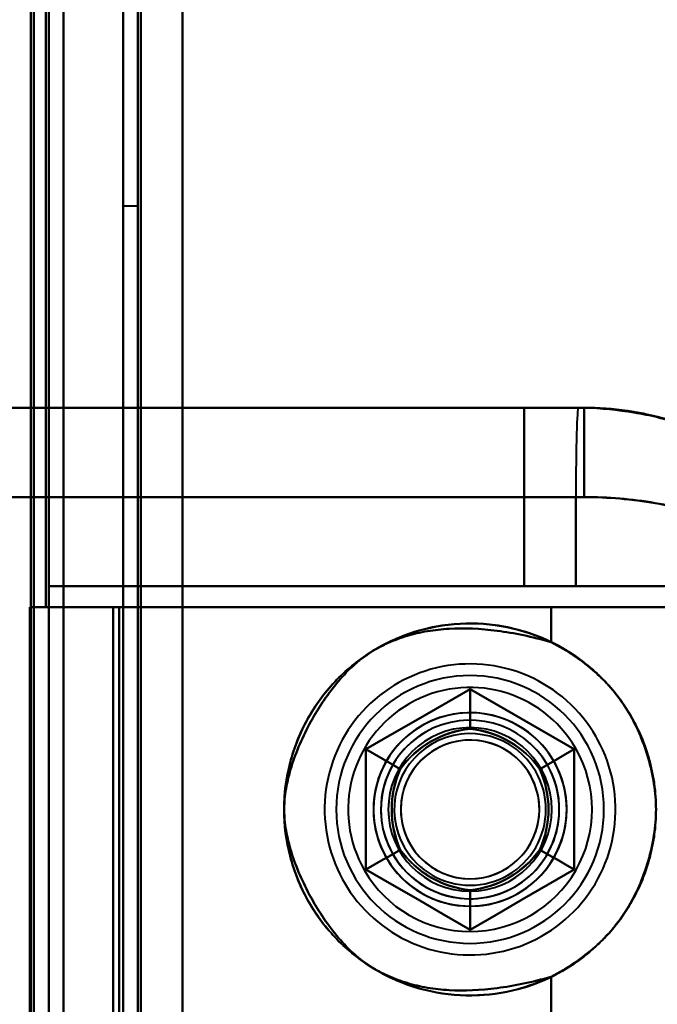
# Model space of a CAD drawing. Header units: millimetres. Extents: x -1442 to 3067, y -120 to 1046.
# Tile 71 of 75: x 332 to 353, y 863 to 896. Entities that reach past the tile are written whole.
import ezdxf

# ---------------------------------------------------------------- set-up
doc = ezdxf.new("R2010")
doc.units = ezdxf.units.MM
doc.layers.add('G-IMPT', color=8, linetype='Continuous', lineweight=40)

# ---------------------------------------------------------------- blocks, each defined once
blk = doc.blocks.new('NEXA 1000 CALQUES_dwg-755156-Gauche')
at = {"layer": 'G-IMPT'}
for p, q in [((335, 972.272), (335, 129.472)), ((335, 972.272), (335, 129.472)), ((333, 876.172), (333, 937.772)), ((332.5, 129.472), (332.5, 937.272)), ((335.5, 889.643), (335, 889.643)), ((335, 889.643), (335, 864.643)), ((335, 864.643), (335, 889.643)), ((335.5, 864.643), (335.5, 889.643)), ((335.5, 889.643), (335.5, 864.643)), ((350.305, 882.872), (317.5, 882.872)), ((317.5, 882.872), (350.305, 882.872)), ((317.5, 882.872), (350.305, 882.872)), ((350.305, 882.872), (317.5, 882.872)), ((348.485, 882.872), (350.5, 882.872)), ((350.5, 882.872), (348.485, 882.872)), ((348.485, 882.872), (350.5, 882.872)), ((350.5, 882.872), (348.485, 882.872)), ((350.305, 882.872), (350.5, 882.872)), ((350.5, 882.872), (350.305, 882.872)), ((350.5, 882.872), (350.305, 882.872)), ((350.305, 882.872), (350.5, 882.872)), ((350.305, 882.872), (350.5, 882.872)), ((350.5, 882.872), (350.305, 882.872)), ((350.5, 882.872), (350.5, 879.872)), ((350.5, 882.872), (350.5, 879.872)), ((317.788, 879.872), (350.221, 879.872)), ((350.221, 879.872), (317.788, 879.872)), ((317.788, 879.872), (350.221, 879.872)), ((350.221, 879.872), (317.788, 879.872)), ((350.221, 879.872), (350.5, 879.872)), ((350.5, 879.872), (350.221, 879.872)), ((350.221, 879.872), (350.5, 879.872)), ((350.5, 879.872), (350.221, 879.872)), ((332.5, 876.872), (350.221, 876.872)), ((350.221, 876.872), (332.5, 876.872)), ((350.221, 876.872), (332.5, 876.872)), ((332.5, 876.872), (350.221, 876.872)), ((359.665, 876.872), (348.485, 876.872)), ((348.485, 876.872), (359.665, 876.872)), ((348.485, 876.872), (359.665, 876.872)), ((359.665, 876.872), (348.485, 876.872)), ((350.221, 876.872), (358.707, 876.872)), ((358.707, 876.872), (350.221, 876.872)), ((358.707, 876.872), (350.221, 876.872)), ((350.221, 876.872), (358.707, 876.872)), ((333, 876.172), (332.4, 876.172)), ((332.4, 876.172), (333, 876.172)), ((333, 876.172), (332.4, 876.172)), ((332.4, 876.172), (333, 876.172)), ((334.665, 876.172), (349.387, 876.172)), ((349.387, 876.172), (334.665, 876.172)), ((334.665, 876.172), (349.387, 876.172)), ((349.387, 876.172), (334.665, 876.172)), ((349.387, 876.172), (358.484, 876.172)), ((358.484, 876.172), (349.387, 876.172)), ((349.387, 876.172), (358.484, 876.172)), ((358.484, 876.172), (349.387, 876.172)), ((335, 864.643), (335, 839.643)), ((335, 839.643), (335, 864.643)), ((335.5, 839.643), (335.5, 864.643)), ((335.5, 864.643), (335.5, 839.643))]:
    blk.add_line(p, q, dxfattribs=at)
at = {"layer": 'G-IMPT', "flags": 128}
for points in [[(337, 972.772), (337, 948.622), (337, 924.472), (337, 900.322), (337, 876.172)], [(337, 972.772), (337, 761.822), (337, 550.872), (337, 339.922), (337, 128.972)], [(337, 128.972), (337, 339.922), (337, 550.872), (337, 761.822), (337, 972.772)], [(337, 876.172), (337, 900.322), (337, 924.472), (337, 948.622), (337, 972.772)], [(337, 972.772), (337, 761.822), (337, 550.872), (337, 339.922), (337, 128.972)], [(337, 128.972), (337, 339.922), (337, 550.872), (337, 761.822), (337, 972.772)], [(337, 876.172), (337, 900.322), (337, 924.472), (337, 948.622), (337, 972.772)], [(337, 972.772), (337, 948.622), (337, 924.472), (337, 900.322), (337, 876.172)], [(335, 972.272), (335, 761.572), (335, 550.872), (335, 340.172), (335, 129.472)], [(335, 129.472), (335, 340.172), (335, 550.872), (335, 761.572), (335, 972.272)], [(335, 129.472), (335, 340.172), (335, 550.872), (335, 761.572), (335, 972.272)], [(335, 972.272), (335, 761.572), (335, 550.872), (335, 340.172), (335, 129.472)], [(335, 129.472), (335, 340.172), (335, 550.872), (335, 761.572), (335, 972.272)], [(335, 972.272), (335, 761.572), (335, 550.872), (335, 340.172), (335, 129.472)], [(335, 129.472), (335, 340.172), (335, 550.872), (335, 761.572), (335, 972.272)], [(335, 972.272), (335, 761.572), (335, 550.872), (335, 340.172), (335, 129.472)], [(335.5, 972.272), (335.5, 761.572), (335.5, 550.872), (335.5, 340.172), (335.5, 129.472)], [(335.5, 129.472), (335.5, 340.172), (335.5, 550.872), (335.5, 761.572), (335.5, 972.272)], [(335.5, 129.472), (335.5, 340.172), (335.5, 550.872), (335.5, 761.572), (335.5, 972.272)], [(335.5, 972.272), (335.5, 761.572), (335.5, 550.872), (335.5, 340.172), (335.5, 129.472)], [(335.6, 129.472), (335.6, 340.172), (335.6, 550.872), (335.6, 761.572), (335.6, 972.272)], [(335.6, 129.472), (335.6, 340.172), (335.6, 550.872), (335.6, 761.572), (335.6, 972.272)], [(335.6, 972.272), (335.6, 761.572), (335.6, 550.872), (335.6, 340.172), (335.6, 129.472)], [(335.6, 972.272), (335.6, 761.572), (335.6, 550.872), (335.6, 340.172), (335.6, 129.472)], [(335.6, 972.272), (335.6, 761.572), (335.6, 550.872), (335.6, 340.172), (335.6, 129.472)], [(335.6, 129.472), (335.6, 340.172), (335.6, 550.872), (335.6, 761.572), (335.6, 972.272)], [(335.6, 972.272), (335.6, 761.572), (335.6, 550.872), (335.6, 340.172), (335.6, 129.472)], [(335.6, 129.472), (335.6, 340.172), (335.6, 550.872), (335.6, 761.572), (335.6, 972.272)], [(335.6, 972.272), (335.6, 761.572), (335.6, 550.872), (335.6, 340.172), (335.6, 129.472)], [(335.6, 129.472), (335.6, 340.172), (335.6, 550.872), (335.6, 761.572), (335.6, 972.272)], [(335.6, 129.472), (335.6, 340.172), (335.6, 550.872), (335.6, 761.572), (335.6, 972.272)], [(335.6, 972.272), (335.6, 761.572), (335.6, 550.872), (335.6, 340.172), (335.6, 129.472)], [(337, 129.472), (337, 340.172), (337, 550.872), (337, 761.572), (337, 972.272)], [(337, 972.272), (337, 761.572), (337, 550.872), (337, 340.172), (337, 129.472)], [(337, 129.472), (337, 340.172), (337, 550.872), (337, 761.572), (337, 972.272)], [(337, 972.272), (337, 761.572), (337, 550.872), (337, 340.172), (337, 129.472)], [(337, 972.272), (337, 761.572), (337, 550.872), (337, 340.172), (337, 129.472)], [(337, 129.472), (337, 340.172), (337, 550.872), (337, 761.572), (337, 972.272)], [(337, 129.472), (337, 340.172), (337, 550.872), (337, 761.572), (337, 972.272)], [(337, 972.272), (337, 761.572), (337, 550.872), (337, 340.172), (337, 129.472)], [(332.4, 876.172), (332.4, 891.572), (332.4, 906.972), (332.4, 922.372), (332.4, 937.772)], [(332.4, 876.172), (332.4, 891.572), (332.4, 906.972), (332.4, 922.372), (332.4, 937.772)], [(332.4, 937.772), (332.4, 922.372), (332.4, 906.972), (332.4, 891.572), (332.4, 876.172)], [(332.4, 937.772), (332.4, 922.372), (332.4, 906.972), (332.4, 891.572), (332.4, 876.172)], [(332.4, 937.772), (332.4, 922.372), (332.4, 906.972), (332.4, 891.572), (332.4, 876.172)], [(332.4, 876.172), (332.4, 891.572), (332.4, 906.972), (332.4, 922.372), (332.4, 937.772)], [(332.5, 937.772), (332.5, 922.372), (332.5, 906.972), (332.5, 891.572), (332.5, 876.172)], [(332.5, 876.172), (332.5, 891.572), (332.5, 906.972), (332.5, 922.372), (332.5, 937.772)], [(333, 937.772), (333, 922.372), (333, 906.972), (333, 891.572), (333, 876.172)], [(333, 876.172), (333, 891.572), (333, 906.972), (333, 922.372), (333, 937.772)], [(333, 937.772), (333, 735.572), (333, 533.372), (333, 331.172), (333, 128.972)], [(333, 128.972), (333, 331.172), (333, 533.372), (333, 735.572), (333, 937.772)], [(333, 937.772), (333, 735.572), (333, 533.372), (333, 331.172), (333, 128.972)], [(333, 128.972), (333, 331.172), (333, 533.372), (333, 735.572), (333, 937.772)], [(333, 937.772), (333, 922.372), (333, 906.972), (333, 891.572), (333, 876.172)], [(333, 876.172), (333, 891.572), (333, 906.972), (333, 922.372), (333, 937.772)], [(331.9, 161.372), (331.9, 355.347), (331.9, 549.322), (331.9, 743.297), (331.9, 937.272)], [(331.9, 129.472), (331.9, 331.422), (331.9, 533.372), (331.9, 735.322), (331.9, 937.272)], [(331.9, 937.272), (331.9, 743.297), (331.9, 549.322), (331.9, 355.347), (331.9, 161.372)], [(331.9, 937.272), (331.9, 735.322), (331.9, 533.372), (331.9, 331.422), (331.9, 129.472)], [(331.9, 161.372), (331.9, 355.347), (331.9, 549.322), (331.9, 743.297), (331.9, 937.272)], [(331.9, 937.272), (331.9, 743.297), (331.9, 549.322), (331.9, 355.347), (331.9, 161.372)], [(332, 876.172), (332, 891.447), (332, 906.722), (332, 921.997), (332, 937.272)], [(332, 937.272), (332, 735.322), (332, 533.372), (332, 331.422), (332, 129.472)], [(332, 937.272), (332, 921.997), (332, 906.722), (332, 891.447), (332, 876.172)], [(332, 876.172), (332, 891.447), (332, 906.722), (332, 921.997), (332, 937.272)], [(332, 129.472), (332, 331.422), (332, 533.372), (332, 735.322), (332, 937.272)], [(332, 937.272), (332, 921.997), (332, 906.722), (332, 891.447), (332, 876.172)], [(332.5, 937.272), (332.5, 735.322), (332.5, 533.372), (332.5, 331.422), (332.5, 129.472)], [(332.5, 129.472), (332.5, 331.422), (332.5, 533.372), (332.5, 735.322), (332.5, 937.272)], [(332.5, 937.272), (332.5, 735.322), (332.5, 533.372), (332.5, 331.422), (332.5, 129.472)], [(332.5, 876.172), (332.5, 891.447), (332.5, 906.722), (332.5, 921.997), (332.5, 937.272)], [(332.5, 129.472), (332.5, 331.422), (332.5, 533.372), (332.5, 735.322), (332.5, 937.272)], [(332.5, 937.272), (332.5, 735.322), (332.5, 533.372), (332.5, 331.422), (332.5, 129.472)], [(332.5, 937.272), (332.5, 921.997), (332.5, 906.722), (332.5, 891.447), (332.5, 876.172)], [(332.5, 129.472), (332.5, 331.422), (332.5, 533.372), (332.5, 735.322), (332.5, 937.272)], [(332.5, 937.272), (332.5, 735.322), (332.5, 533.372), (332.5, 331.422), (332.5, 129.472)], [(332.5, 876.172), (332.5, 891.447), (332.5, 906.722), (332.5, 921.997), (332.5, 937.272)], [(332.5, 129.472), (332.5, 331.422), (332.5, 533.372), (332.5, 735.322), (332.5, 937.272)], [(332.5, 937.272), (332.5, 921.997), (332.5, 906.722), (332.5, 891.447), (332.5, 876.172)], [(317.5, 882.872), (332.069, 882.872), (346.682, 882.872), (350.305, 882.872)], [(350.305, 882.872), (335.683, 882.872), (321.101, 882.872), (317.5, 882.872)], [(348.485, 882.872), (342.738, 882.872), (336.992, 882.872), (331.246, 882.872), (325.5, 882.872)], [(325.5, 882.872), (331.246, 882.872), (336.992, 882.872), (342.738, 882.872), (348.485, 882.872)], [(325.5, 882.872), (331.246, 882.872), (336.992, 882.872), (342.738, 882.872), (348.485, 882.872)], [(348.485, 882.872), (342.738, 882.872), (336.992, 882.872), (331.246, 882.872), (325.5, 882.872)], [(348.485, 882.872), (348.485, 881.372), (348.485, 879.872), (348.485, 878.372), (348.485, 876.872)], [(348.485, 876.872), (348.485, 878.372), (348.485, 879.872), (348.485, 881.372), (348.485, 882.872)], [(348.485, 882.872), (348.485, 881.372), (348.485, 879.872), (348.485, 878.372), (348.485, 876.872)], [(348.485, 876.872), (348.485, 878.372), (348.485, 879.872), (348.485, 881.372), (348.485, 882.872)], [(350.221, 879.872), (350.221, 879.122), (350.221, 878.372), (350.221, 877.622), (350.221, 876.872)], [(350.221, 876.872), (350.221, 877.622), (350.221, 878.372), (350.221, 879.122), (350.221, 879.872)], [(350.221, 879.872), (350.221, 879.122), (350.221, 878.372), (350.221, 877.622), (350.221, 876.872)], [(350.221, 876.872), (350.221, 877.622), (350.221, 878.372), (350.221, 879.122), (350.221, 879.872)], [(348.485, 876.872), (344.488, 876.872), (340.492, 876.872), (336.496, 876.872), (332.5, 876.872)], [(332.5, 861.872), (332.5, 865.622), (332.5, 869.372), (332.5, 873.122), (332.5, 876.872)], [(332.5, 876.872), (336.496, 876.872), (340.492, 876.872), (344.488, 876.872), (348.485, 876.872)], [(332.5, 876.872), (332.5, 873.122), (332.5, 869.372), (332.5, 865.622), (332.5, 861.872)], [(332.5, 876.872), (332.5, 873.122), (332.5, 869.372), (332.5, 865.622), (332.5, 861.872)], [(332.5, 861.872), (332.5, 865.622), (332.5, 869.372), (332.5, 873.122), (332.5, 876.872)], [(332.5, 861.872), (332.5, 865.622), (332.5, 869.372), (332.5, 873.122), (332.5, 876.872)], [(332.5, 861.872), (332.5, 865.622), (332.5, 869.372), (332.5, 873.122), (332.5, 876.872)], [(332.5, 876.872), (332.5, 873.122), (332.5, 869.372), (332.5, 865.622), (332.5, 861.872)], [(332.5, 876.872), (336.496, 876.872), (340.492, 876.872), (344.488, 876.872), (348.485, 876.872)], [(348.485, 876.872), (344.488, 876.872), (340.492, 876.872), (336.496, 876.872), (332.5, 876.872)], [(332.5, 876.872), (332.5, 873.122), (332.5, 869.372), (332.5, 865.622), (332.5, 861.872)], [(331.865, 876.172), (332.011, 876.172), (332.158, 876.172), (332.304, 876.172), (332.45, 876.172)], [(331.933, 876.172), (331.916, 876.172), (331.899, 876.172), (331.882, 876.172), (331.865, 876.172)], [(331.865, 810.572), (331.865, 826.972), (331.865, 843.372), (331.865, 859.772), (331.865, 876.172)], [(331.865, 876.172), (331.865, 859.772), (331.865, 843.372), (331.865, 826.972), (331.865, 810.572)], [(332.45, 876.172), (332.304, 876.172), (332.158, 876.172), (332.011, 876.172), (331.865, 876.172)], [(331.865, 876.172), (331.882, 876.172), (331.899, 876.172), (331.916, 876.172), (331.933, 876.172)], [(331.865, 876.172), (331.865, 859.772), (331.865, 843.372), (331.865, 826.972), (331.865, 810.572)], [(331.865, 810.572), (331.865, 826.972), (331.865, 843.372), (331.865, 859.772), (331.865, 876.172)], [(331.865, 810.572), (331.865, 826.972), (331.865, 843.372), (331.865, 859.772), (331.865, 876.172)], [(331.865, 876.172), (331.999, 876.172), (332.133, 876.172), (332.266, 876.172), (332.4, 876.172)], [(332.4, 876.172), (332.266, 876.172), (332.133, 876.172), (331.999, 876.172), (331.865, 876.172)], [(331.865, 876.172), (331.865, 859.772), (331.865, 843.372), (331.865, 826.972), (331.865, 810.572)], [(332, 876.172), (331.983, 876.172), (331.966, 876.172), (331.949, 876.172), (331.933, 876.172)], [(331.933, 876.172), (331.949, 876.172), (331.966, 876.172), (331.983, 876.172), (332, 876.172)], [(332.5, 876.172), (332.375, 876.172), (332.25, 876.172), (332.125, 876.172), (332, 876.172)], [(332, 810.572), (332, 826.972), (332, 843.372), (332, 859.772), (332, 876.172)], [(332, 876.172), (332.125, 876.172), (332.25, 876.172), (332.375, 876.172), (332.5, 876.172)], [(332, 876.172), (332.125, 876.172), (332.25, 876.172), (332.375, 876.172), (332.5, 876.172)], [(332.5, 876.172), (332.375, 876.172), (332.25, 876.172), (332.125, 876.172), (332, 876.172)], [(332, 876.172), (332, 859.772), (332, 843.372), (332, 826.972), (332, 810.572)], [(332.4, 876.172), (332.966, 876.172), (333.533, 876.172), (334.099, 876.172), (334.665, 876.172)], [(334.665, 876.172), (334.099, 876.172), (333.533, 876.172), (332.966, 876.172), (332.4, 876.172)], [(334.665, 876.172), (334.099, 876.172), (333.533, 876.172), (332.966, 876.172), (332.4, 876.172)], [(332.4, 876.172), (332.966, 876.172), (333.533, 876.172), (334.099, 876.172), (334.665, 876.172)], [(332.45, 876.172), (332.462, 876.172), (332.475, 876.172), (332.487, 876.172), (332.5, 876.172)], [(332.5, 876.172), (332.487, 876.172), (332.475, 876.172), (332.462, 876.172), (332.45, 876.172)], [(333, 810.572), (333, 826.972), (333, 843.372), (333, 859.772), (333, 876.172)], [(334.865, 876.172), (334.399, 876.172), (333.933, 876.172), (333.466, 876.172), (333, 876.172)], [(333, 876.172), (333, 859.772), (333, 843.372), (333, 826.972), (333, 810.572)], [(333, 876.172), (333.466, 876.172), (333.933, 876.172), (334.399, 876.172), (334.865, 876.172)], [(333, 876.172), (333, 859.772), (333, 843.372), (333, 826.972), (333, 810.572)], [(333, 810.572), (333, 826.972), (333, 843.372), (333, 859.772), (333, 876.172)], [(333, 876.172), (333.466, 876.172), (333.933, 876.172), (334.399, 876.172), (334.865, 876.172)], [(334.865, 876.172), (334.399, 876.172), (333.933, 876.172), (333.466, 876.172), (333, 876.172)], [(334.665, 810.572), (334.665, 826.972), (334.665, 843.372), (334.665, 859.772), (334.665, 876.172)], [(334.665, 876.172), (334.665, 872.772), (334.665, 869.372), (334.665, 865.972), (334.665, 862.572)], [(334.665, 862.572), (334.665, 865.972), (334.665, 869.372), (334.665, 872.772), (334.665, 876.172)], [(334.665, 876.172), (334.665, 859.772), (334.665, 843.372), (334.665, 826.972), (334.665, 810.572)], [(334.665, 810.572), (334.665, 826.972), (334.665, 843.372), (334.665, 859.772), (334.665, 876.172)], [(334.665, 876.172), (334.665, 872.772), (334.665, 869.372), (334.665, 865.972), (334.665, 862.572)], [(334.665, 862.572), (334.665, 865.972), (334.665, 869.372), (334.665, 872.772), (334.665, 876.172)], [(334.665, 876.172), (334.665, 859.772), (334.665, 843.372), (334.665, 826.972), (334.665, 810.572)], [(334.865, 810.572), (334.865, 826.972), (334.865, 843.372), (334.865, 859.772), (334.865, 876.172)], [(334.865, 876.172), (334.865, 859.772), (334.865, 843.372), (334.865, 826.972), (334.865, 810.572)], [(334.865, 810.572), (334.865, 826.972), (334.865, 843.372), (334.865, 859.772), (334.865, 876.172)], [(337, 876.172), (336.466, 876.172), (335.933, 876.172), (335.399, 876.172), (334.865, 876.172)], [(334.865, 876.172), (334.865, 859.772), (334.865, 843.372), (334.865, 826.972), (334.865, 810.572)], [(334.865, 876.172), (335.399, 876.172), (335.933, 876.172), (336.466, 876.172), (337, 876.172)], [(334.865, 876.172), (335.399, 876.172), (335.933, 876.172), (336.466, 876.172), (337, 876.172)], [(334.865, 810.572), (334.865, 826.972), (334.865, 843.372), (334.865, 859.772), (334.865, 876.172)], [(334.865, 876.172), (334.865, 859.772), (334.865, 843.372), (334.865, 826.972), (334.865, 810.572)], [(334.865, 810.572), (334.865, 826.972), (334.865, 843.372), (334.865, 859.772), (334.865, 876.172)], [(334.865, 876.172), (334.865, 859.772), (334.865, 843.372), (334.865, 826.972), (334.865, 810.572)], [(337, 876.172), (336.466, 876.172), (335.933, 876.172), (335.399, 876.172), (334.865, 876.172)], [(337, 810.572), (337, 826.972), (337, 843.372), (337, 859.772), (337, 876.172)], [(337, 876.172), (337, 859.772), (337, 843.372), (337, 826.972), (337, 810.572)], [(359.105, 876.172), (353.579, 876.172), (348.052, 876.172), (342.526, 876.172), (337, 876.172)], [(337, 876.172), (342.526, 876.172), (348.052, 876.172), (353.579, 876.172), (359.105, 876.172)], [(337, 810.572), (337, 826.972), (337, 843.372), (337, 859.772), (337, 876.172)], [(337, 876.172), (337, 859.772), (337, 843.372), (337, 826.972), (337, 810.572)], [(337, 876.172), (342.526, 876.172), (348.052, 876.172), (353.579, 876.172), (359.105, 876.172)], [(359.105, 876.172), (353.579, 876.172), (348.052, 876.172), (342.526, 876.172), (337, 876.172)], [(349.387, 876.172), (349.387, 875.879), (349.387, 875.585), (349.387, 875.292), (349.387, 874.999)], [(349.387, 874.999), (349.387, 875.292), (349.387, 875.585), (349.387, 875.879), (349.387, 876.172)], [(349.387, 876.172), (349.387, 875.879), (349.387, 875.585), (349.387, 875.292), (349.387, 874.999)], [(349.387, 874.999), (349.387, 875.292), (349.387, 875.585), (349.387, 875.879), (349.387, 876.172)], [(350.9, 871.818), (350.799, 871.985), (350.691, 872.148), (350.577, 872.307), (350.457, 872.461), (350.33, 872.61), (350.198, 872.754), (350.06, 872.893), (349.916, 873.026), (349.768, 873.153), (349.614, 873.274), (349.455, 873.389), (349.293, 873.497), (349.126, 873.599), (348.955, 873.694), (348.78, 873.782), (348.602, 873.863), (348.421, 873.937), (348.237, 874.003), (348.05, 874.062), (347.862, 874.114), (347.671, 874.158), (347.479, 874.195), (347.286, 874.223), (347.091, 874.244), (346.896, 874.257), (346.7, 874.263), (346.505, 874.26), (346.309, 874.25), (346.115, 874.232), (345.921, 874.206), (345.728, 874.172), (345.537, 874.131), (345.348, 874.082), (345.16, 874.025), (344.975, 873.962), (344.793, 873.89), (344.614, 873.812), (344.438, 873.726), (344.266, 873.634), (344.097, 873.534), (343.933, 873.428), (343.773, 873.316), (343.618, 873.197), (343.467, 873.072), (343.322, 872.941), (343.182, 872.805), (343.047, 872.663), (342.918, 872.515), (342.796, 872.363), (342.679, 872.206), (342.569, 872.044), (342.466, 871.878), (342.369, 871.708), (342.279, 871.535), (342.196, 871.357), (342.12, 871.177), (342.051, 870.994), (341.99, 870.808), (341.937, 870.62), (341.89, 870.43), (341.852, 870.238), (341.821, 870.045), (341.798, 869.851), (341.783, 869.656), (341.776, 869.46), (341.776, 869.265), (341.784, 869.069), (341.8, 868.874), (341.824, 868.68), (341.856, 868.487), (341.895, 868.295), (341.942, 868.106), (341.996, 867.918), (342.058, 867.732), (342.127, 867.549), (342.204, 867.369), (342.287, 867.192), (342.378, 867.019), (342.43, 866.927)], [(350.9, 871.818), (350.799, 871.985), (350.691, 872.148), (350.577, 872.307), (350.457, 872.461), (350.33, 872.61), (350.198, 872.754), (350.06, 872.893), (349.916, 873.026), (349.768, 873.153), (349.614, 873.274), (349.455, 873.389), (349.293, 873.497), (349.126, 873.599), (348.955, 873.694), (348.78, 873.782), (348.602, 873.863), (348.421, 873.937), (348.237, 874.003), (348.05, 874.062), (347.862, 874.114), (347.671, 874.158), (347.479, 874.195), (347.286, 874.223), (347.091, 874.244), (346.896, 874.257), (346.7, 874.263), (346.505, 874.26), (346.309, 874.25), (346.115, 874.232), (345.921, 874.206), (345.728, 874.172), (345.537, 874.131), (345.348, 874.082), (345.16, 874.025), (344.975, 873.962), (344.793, 873.89), (344.614, 873.812), (344.438, 873.726), (344.266, 873.634), (344.097, 873.534), (343.933, 873.428), (343.773, 873.316), (343.618, 873.197), (343.467, 873.072), (343.322, 872.941), (343.182, 872.805), (343.047, 872.663), (342.918, 872.515), (342.796, 872.363), (342.679, 872.206), (342.569, 872.044), (342.466, 871.878), (342.369, 871.708), (342.279, 871.535), (342.196, 871.357), (342.12, 871.177), (342.051, 870.994), (341.99, 870.808), (341.937, 870.62), (341.89, 870.43), (341.852, 870.238), (341.821, 870.045), (341.798, 869.851), (341.783, 869.656), (341.776, 869.46), (341.776, 869.265), (341.784, 869.069), (341.8, 868.874), (341.824, 868.68), (341.856, 868.487), (341.895, 868.295), (341.942, 868.106), (341.996, 867.918), (342.058, 867.732), (342.127, 867.549), (342.204, 867.369), (342.287, 867.192), (342.378, 867.019), (342.43, 866.927)], [(343.165, 871.393), (344.04, 871.898), (344.915, 872.403), (345.79, 872.909), (346.665, 873.414)], [(346.665, 873.414), (345.79, 872.909), (344.915, 872.403), (344.04, 871.898), (343.165, 871.393)], [(346.665, 873.414), (345.79, 872.909), (344.915, 872.403), (344.04, 871.898), (343.165, 871.393)], [(346.665, 873.414), (345.79, 872.909), (344.915, 872.403), (344.04, 871.898), (343.165, 871.393)], [(343.165, 871.393), (344.04, 871.898), (344.915, 872.403), (345.79, 872.909), (346.665, 873.414)], [(343.165, 871.393), (344.04, 871.898), (344.915, 872.403), (345.79, 872.909), (346.665, 873.414)], [(343.165, 871.393), (344.04, 871.898), (344.915, 872.403), (345.79, 872.909), (346.665, 873.414)], [(346.665, 873.414), (345.79, 872.909), (344.915, 872.403), (344.04, 871.898), (343.165, 871.393)], [(343.165, 871.393), (344.04, 871.898), (344.915, 872.403), (345.79, 872.909), (346.665, 873.414)], [(343.165, 871.393), (344.04, 871.898), (344.915, 872.403), (345.79, 872.909), (346.665, 873.414)], [(346.665, 873.414), (345.79, 872.909), (344.915, 872.403), (344.04, 871.898), (343.165, 871.393)], [(346.665, 873.414), (345.79, 872.909), (344.915, 872.403), (344.04, 871.898), (343.165, 871.393)], [(346.665, 873.414), (347.54, 872.909), (348.415, 872.403), (349.29, 871.898), (350.165, 871.393)], [(350.165, 871.393), (349.29, 871.898), (348.415, 872.403), (347.54, 872.909), (346.665, 873.414)], [(350.165, 871.393), (349.29, 871.898), (348.415, 872.403), (347.54, 872.909), (346.665, 873.414)], [(346.665, 873.414), (346.665, 873.081), (346.665, 872.748), (346.665, 872.414), (346.665, 872.081)], [(346.665, 872.081), (346.665, 872.414), (346.665, 872.748), (346.665, 873.081), (346.665, 873.414)], [(350.165, 871.393), (349.29, 871.898), (348.415, 872.403), (347.54, 872.909), (346.665, 873.414)], [(346.665, 873.414), (347.54, 872.909), (348.415, 872.403), (349.29, 871.898), (350.165, 871.393)], [(346.665, 873.414), (347.54, 872.909), (348.415, 872.403), (349.29, 871.898), (350.165, 871.393)], [(346.665, 873.414), (346.665, 873.081), (346.665, 872.748), (346.665, 872.414), (346.665, 872.081)], [(346.665, 872.081), (346.665, 872.414), (346.665, 872.748), (346.665, 873.081), (346.665, 873.414)], [(346.665, 873.414), (347.54, 872.909), (348.415, 872.403), (349.29, 871.898), (350.165, 871.393)], [(350.165, 871.393), (349.29, 871.898), (348.415, 872.403), (347.54, 872.909), (346.665, 873.414)], [(346.665, 873.414), (347.54, 872.909), (348.415, 872.403), (349.29, 871.898), (350.165, 871.393)], [(346.665, 873.414), (347.54, 872.909), (348.415, 872.403), (349.29, 871.898), (350.165, 871.393)], [(350.165, 871.393), (349.29, 871.898), (348.415, 872.403), (347.54, 872.909), (346.665, 873.414)], [(350.165, 871.393), (349.29, 871.898), (348.415, 872.403), (347.54, 872.909), (346.665, 873.414)], [(342.43, 866.927), (342.531, 866.76), (342.639, 866.596), (342.753, 866.438), (342.874, 866.284), (343, 866.134), (343.133, 865.99), (343.271, 865.852), (343.414, 865.719), (343.563, 865.592), (343.716, 865.471), (343.875, 865.356), (344.038, 865.248), (344.205, 865.146), (344.376, 865.051), (344.55, 864.963), (344.728, 864.882), (344.909, 864.808), (345.093, 864.741), (345.28, 864.682), (345.469, 864.631), (345.659, 864.586), (345.851, 864.55), (346.045, 864.521), (346.239, 864.5), (346.434, 864.487), (346.63, 864.482), (346.826, 864.485), (347.021, 864.495), (347.216, 864.513), (347.41, 864.539), (347.602, 864.572), (347.793, 864.614), (347.983, 864.663), (348.17, 864.719), (348.355, 864.783), (348.537, 864.854), (348.716, 864.933), (348.892, 865.018), (349.064, 865.111), (349.233, 865.21), (349.397, 865.316), (349.557, 865.429), (349.713, 865.548), (349.863, 865.673), (350.009, 865.803), (350.149, 865.94), (350.283, 866.082), (350.412, 866.229), (350.535, 866.382), (350.651, 866.539), (350.761, 866.7), (350.865, 866.866), (350.962, 867.036), (351.052, 867.21), (351.135, 867.387), (351.21, 867.567), (351.279, 867.751), (351.34, 867.936), (351.394, 868.125), (351.44, 868.315), (351.478, 868.506), (351.509, 868.7), (351.532, 868.894), (351.547, 869.089), (351.555, 869.284), (351.554, 869.48), (351.546, 869.675), (351.53, 869.87), (351.506, 870.064), (351.475, 870.257), (351.436, 870.449), (351.389, 870.639), (351.334, 870.827), (351.272, 871.012), (351.203, 871.195), (351.127, 871.375), (351.043, 871.552), (350.952, 871.726), (350.9, 871.818)], [(342.43, 866.927), (342.531, 866.76), (342.639, 866.596), (342.753, 866.438), (342.874, 866.284), (343, 866.134), (343.133, 865.99), (343.271, 865.852), (343.414, 865.719), (343.563, 865.592), (343.716, 865.471), (343.875, 865.356), (344.038, 865.248), (344.205, 865.146), (344.376, 865.051), (344.55, 864.963), (344.728, 864.882), (344.909, 864.808), (345.093, 864.741), (345.28, 864.682), (345.469, 864.631), (345.659, 864.586), (345.851, 864.55), (346.045, 864.521), (346.239, 864.5), (346.434, 864.487), (346.63, 864.482), (346.826, 864.485), (347.021, 864.495), (347.216, 864.513), (347.41, 864.539), (347.602, 864.572), (347.793, 864.614), (347.983, 864.663), (348.17, 864.719), (348.355, 864.783), (348.537, 864.854), (348.716, 864.933), (348.892, 865.018), (349.064, 865.111), (349.233, 865.21), (349.397, 865.316), (349.557, 865.429), (349.713, 865.548), (349.863, 865.673), (350.009, 865.803), (350.149, 865.94), (350.283, 866.082), (350.412, 866.229), (350.535, 866.382), (350.651, 866.539), (350.761, 866.7), (350.865, 866.866), (350.962, 867.036), (351.052, 867.21), (351.135, 867.387), (351.21, 867.567), (351.279, 867.751), (351.34, 867.936), (351.394, 868.125), (351.44, 868.315), (351.478, 868.506), (351.509, 868.7), (351.532, 868.894), (351.547, 869.089), (351.555, 869.284), (351.554, 869.48), (351.546, 869.675), (351.53, 869.87), (351.506, 870.064), (351.475, 870.257), (351.436, 870.449), (351.389, 870.639), (351.334, 870.827), (351.272, 871.012), (351.203, 871.195), (351.127, 871.375), (351.043, 871.552), (350.952, 871.726), (350.9, 871.818)], [(343.165, 867.352), (343.165, 868.362), (343.165, 869.372), (343.165, 870.383), (343.165, 871.393)], [(343.165, 871.393), (343.165, 870.383), (343.165, 869.372), (343.165, 868.362), (343.165, 867.352)], [(343.165, 871.393), (343.454, 871.226), (343.742, 871.06), (344.031, 870.893), (344.319, 870.727)], [(344.319, 870.727), (344.031, 870.893), (343.742, 871.06), (343.454, 871.226), (343.165, 871.393)], [(343.165, 871.393), (343.165, 870.383), (343.165, 869.372), (343.165, 868.362), (343.165, 867.352)], [(343.165, 871.393), (343.165, 870.383), (343.165, 869.372), (343.165, 868.362), (343.165, 867.352)], [(343.165, 867.352), (343.165, 868.362), (343.165, 869.372), (343.165, 870.383), (343.165, 871.393)], [(343.165, 867.352), (343.165, 868.362), (343.165, 869.372), (343.165, 870.383), (343.165, 871.393)], [(343.165, 867.352), (343.165, 868.362), (343.165, 869.372), (343.165, 870.383), (343.165, 871.393)], [(343.165, 871.393), (343.454, 871.226), (343.742, 871.06), (344.031, 870.893), (344.319, 870.727)], [(344.319, 870.727), (344.031, 870.893), (343.742, 871.06), (343.454, 871.226), (343.165, 871.393)], [(343.165, 871.393), (343.165, 870.383), (343.165, 869.372), (343.165, 868.362), (343.165, 867.352)], [(343.165, 867.352), (343.165, 868.362), (343.165, 869.372), (343.165, 870.383), (343.165, 871.393)], [(343.165, 867.352), (343.165, 868.362), (343.165, 869.372), (343.165, 870.383), (343.165, 871.393)], [(343.165, 871.393), (343.165, 870.383), (343.165, 869.372), (343.165, 868.362), (343.165, 867.352)], [(343.165, 871.393), (343.165, 870.383), (343.165, 869.372), (343.165, 868.362), (343.165, 867.352)], [(349.011, 870.727), (349.3, 870.893), (349.588, 871.06), (349.877, 871.226), (350.165, 871.393)], [(350.165, 871.393), (349.877, 871.226), (349.588, 871.06), (349.3, 870.893), (349.011, 870.727)], [(350.165, 871.393), (349.877, 871.226), (349.588, 871.06), (349.3, 870.893), (349.011, 870.727)], [(349.011, 870.727), (349.3, 870.893), (349.588, 871.06), (349.877, 871.226), (350.165, 871.393)], [(350.165, 871.393), (350.165, 870.383), (350.165, 869.372), (350.165, 868.362), (350.165, 867.352)], [(350.165, 867.352), (350.165, 868.362), (350.165, 869.372), (350.165, 870.383), (350.165, 871.393)], [(350.165, 867.352), (350.165, 868.362), (350.165, 869.372), (350.165, 870.383), (350.165, 871.393)], [(350.165, 867.352), (350.165, 868.362), (350.165, 869.372), (350.165, 870.383), (350.165, 871.393)], [(350.165, 871.393), (350.165, 870.383), (350.165, 869.372), (350.165, 868.362), (350.165, 867.352)], [(350.165, 871.393), (350.165, 870.383), (350.165, 869.372), (350.165, 868.362), (350.165, 867.352)], [(350.165, 871.393), (350.165, 870.383), (350.165, 869.372), (350.165, 868.362), (350.165, 867.352)], [(350.165, 867.352), (350.165, 868.362), (350.165, 869.372), (350.165, 870.383), (350.165, 871.393)], [(350.165, 871.393), (350.165, 870.383), (350.165, 869.372), (350.165, 868.362), (350.165, 867.352)], [(350.165, 871.393), (350.165, 870.383), (350.165, 869.372), (350.165, 868.362), (350.165, 867.352)], [(350.165, 867.352), (350.165, 868.362), (350.165, 869.372), (350.165, 870.383), (350.165, 871.393)], [(350.165, 867.352), (350.165, 868.362), (350.165, 869.372), (350.165, 870.383), (350.165, 871.393)], [(343.165, 867.352), (343.454, 867.518), (343.742, 867.685), (344.031, 867.851), (344.319, 868.018)], [(344.319, 868.018), (344.031, 867.851), (343.742, 867.685), (343.454, 867.518), (343.165, 867.352)], [(343.165, 867.352), (343.454, 867.518), (343.742, 867.685), (344.031, 867.851), (344.319, 868.018)], [(344.319, 868.018), (344.031, 867.851), (343.742, 867.685), (343.454, 867.518), (343.165, 867.352)], [(350.165, 867.352), (349.877, 867.518), (349.588, 867.685), (349.3, 867.851), (349.011, 868.018)], [(349.011, 868.018), (349.3, 867.851), (349.588, 867.685), (349.877, 867.518), (350.165, 867.352)], [(350.165, 867.352), (349.877, 867.518), (349.588, 867.685), (349.3, 867.851), (349.011, 868.018)], [(349.011, 868.018), (349.3, 867.851), (349.588, 867.685), (349.877, 867.518), (350.165, 867.352)], [(346.665, 865.331), (345.79, 865.836), (344.915, 866.341), (344.04, 866.846), (343.165, 867.352)], [(343.165, 867.352), (344.04, 866.846), (344.915, 866.341), (345.79, 865.836), (346.665, 865.331)], [(343.165, 867.352), (344.04, 866.846), (344.915, 866.341), (345.79, 865.836), (346.665, 865.331)], [(343.165, 867.352), (344.04, 866.846), (344.915, 866.341), (345.79, 865.836), (346.665, 865.331)], [(346.665, 865.331), (345.79, 865.836), (344.915, 866.341), (344.04, 866.846), (343.165, 867.352)], [(346.665, 865.331), (345.79, 865.836), (344.915, 866.341), (344.04, 866.846), (343.165, 867.352)], [(346.665, 865.331), (345.79, 865.836), (344.915, 866.341), (344.04, 866.846), (343.165, 867.352)], [(343.165, 867.352), (344.04, 866.846), (344.915, 866.341), (345.79, 865.836), (346.665, 865.331)], [(346.665, 865.331), (345.79, 865.836), (344.915, 866.341), (344.04, 866.846), (343.165, 867.352)], [(346.665, 865.331), (345.79, 865.836), (344.915, 866.341), (344.04, 866.846), (343.165, 867.352)], [(343.165, 867.352), (344.04, 866.846), (344.915, 866.341), (345.79, 865.836), (346.665, 865.331)], [(343.165, 867.352), (344.04, 866.846), (344.915, 866.341), (345.79, 865.836), (346.665, 865.331)], [(350.165, 867.352), (349.29, 866.846), (348.415, 866.341), (347.54, 865.836), (346.665, 865.331)], [(346.665, 865.331), (347.54, 865.836), (348.415, 866.341), (349.29, 866.846), (350.165, 867.352)], [(346.665, 865.331), (347.54, 865.836), (348.415, 866.341), (349.29, 866.846), (350.165, 867.352)], [(346.665, 865.331), (347.54, 865.836), (348.415, 866.341), (349.29, 866.846), (350.165, 867.352)], [(350.165, 867.352), (349.29, 866.846), (348.415, 866.341), (347.54, 865.836), (346.665, 865.331)], [(350.165, 867.352), (349.29, 866.846), (348.415, 866.341), (347.54, 865.836), (346.665, 865.331)], [(350.165, 867.352), (349.29, 866.846), (348.415, 866.341), (347.54, 865.836), (346.665, 865.331)], [(346.665, 865.331), (347.54, 865.836), (348.415, 866.341), (349.29, 866.846), (350.165, 867.352)], [(350.165, 867.352), (349.29, 866.846), (348.415, 866.341), (347.54, 865.836), (346.665, 865.331)], [(350.165, 867.352), (349.29, 866.846), (348.415, 866.341), (347.54, 865.836), (346.665, 865.331)], [(346.665, 865.331), (347.54, 865.836), (348.415, 866.341), (349.29, 866.846), (350.165, 867.352)], [(346.665, 865.331), (347.54, 865.836), (348.415, 866.341), (349.29, 866.846), (350.165, 867.352)], [(346.665, 865.331), (346.665, 865.664), (346.665, 865.997), (346.665, 866.33), (346.665, 866.663)], [(346.665, 866.663), (346.665, 866.33), (346.665, 865.997), (346.665, 865.664), (346.665, 865.331)], [(346.665, 866.663), (346.665, 866.33), (346.665, 865.997), (346.665, 865.664), (346.665, 865.331)], [(346.665, 865.331), (346.665, 865.664), (346.665, 865.997), (346.665, 866.33), (346.665, 866.663)], [(349.387, 863.746), (349.387, 863.453), (349.387, 863.159), (349.387, 862.866), (349.387, 862.572)], [(349.387, 862.572), (349.387, 862.866), (349.387, 863.159), (349.387, 863.453), (349.387, 863.746)], [(349.387, 863.746), (349.387, 863.453), (349.387, 863.159), (349.387, 862.866), (349.387, 862.572)], [(349.387, 862.572), (349.387, 862.866), (349.387, 863.159), (349.387, 863.453), (349.387, 863.746)]]:
    blk.add_lwpolyline(points, dxfattribs=at)
at = {"layer": 'G-IMPT'}
for radius, start, end in [(6.25, 0, 180), (6.25, 360, 180), (6.25, 0, 180), (6.25, 0, 180), (4.5, 90, 270), (4.5, 0, 180), (4.5, 360, 180), (4.5, 0, 180), (4.5, 90, 270), (4.5, 0, 180), (4.5, 90, 180), (4.5, 360, 180), (4.5, 270, 90), (4.5, 270, 90), (4.5, 0, 90), (4.1, 30, 120), (4.1, 30, 120), (4.1, 30, 120), (4.1, 30, 120), (4.1, 120, 210), (4.1, 120, 210), (4.1, 120, 210), (4.1, 120, 210), (3.25, 30, 180), (3.25, 0, 180), (3.25, 30, 210), (3.25, 0, 180), (3.25, 30, 120), (3.25, 300, 120), (3.25, 300, 120), (3.25, 30, 120), (3, 30, 210), (3, 30, 210), (3, 300, 120), (3, 300, 120), (3, 30, 120), (3, 300, 120), (3, 300, 120), (3, 300, 120), (3.25, 120, 210), (3.25, 120, 300), (3.25, 120, 300), (3.25, 120, 210), (3, 120, 300), (3, 120, 300), (3, 120, 300), (3, 120, 300), (3, 120, 210), (3, 120, 300), (2.75, 0, 180), (2.75, 0, 180), (2.75, 0, 180), (2.75, 0, 180), (2.75, 0, 180), (2.75, 0, 180), (2.75, 360, 180), (2.75, 0, 180), (2.548, 30, 210), (2.548, 30, 210), (2.548, 30, 210), (2.548, 30, 210), (2.548, 30, 210), (2.548, 30, 210), (2.548, 30, 210), (2.548, 30, 210), (2.33, 65.716, 245.716), (2.33, 65.716, 245.716), (2.33, 65.716, 245.716), (2.33, 65.716, 245.716), (2.33, 354.284, 174.284), (2.33, 354.284, 174.284), (2.33, 354.284, 174.284), (2.33, 354.284, 174.284), (4.1, 210, 30), (4.1, 210, 30), (4.1, 210, 30), (4.1, 210, 30), (2.33, 245.716, 65.716), (2.33, 245.716, 65.716), (2.33, 245.716, 65.716), (2.33, 245.716, 65.716), (3.25, 210, 30), (3.25, 210, 30), (3.25, 210, 30), (3.25, 0, 30), (3, 210, 30), (3, 210, 30), (2.548, 210, 30), (2.548, 210, 30), (2.548, 210, 30), (2.548, 210, 30), (2.548, 210, 30), (2.548, 210, 30), (2.548, 210, 30), (2.548, 210, 30), (3, 300, 30), (6.25, 180, 0), (6.25, 180, 360), (6.25, 180, 0), (6.25, 180, 0), (4.5, 180, 0), (4.5, 180, 270), (4.5, 180, 0), (4.5, 180, 0), (4.5, 180, 0), (4.5, 180, 360), (3.25, 180, 210), (3.25, 180, 0), (3.25, 180, 0), (3.25, 210, 0), (2.75, 180, 0), (2.75, 180, 0), (2.75, 180, 0), (2.75, 180, 0), (2.75, 180, 360), (2.75, 180, 0), (2.75, 180, 0), (2.75, 180, 0), (2.33, 174.284, 354.284), (2.33, 174.284, 354.284), (2.33, 174.284, 354.284), (2.33, 174.284, 354.284), (4.5, 270, 0), (3, 210, 300)]:
    blk.add_arc((346.665, 869.372), radius, start, end, dxfattribs=at)
blk.add_ellipse((350.305, 879.872), major_axis=(0, 3), ratio=0.027856, start_param=0, end_param=1.570796, dxfattribs=at)
blk.add_ellipse((350.305, 879.872), major_axis=(0, 3), ratio=0.027856, start_param=0, end_param=1.570796, dxfattribs=at)
blk.add_ellipse((350.305, 879.872), major_axis=(0, 3), ratio=0.027856, start_param=0, end_param=1.570796, dxfattribs=at)
blk.add_ellipse((350.305, 879.872), major_axis=(0, 3), ratio=0.027856, start_param=0, end_param=1.570796, dxfattribs=at)
for points, knots in [([(359.665, 876.872), (359.496, 877.269), (359.204, 877.842), (358.737, 878.563), (358.346, 879.081), (357.923, 879.581), (357.467, 880.061), (356.97, 880.517), (356.423, 880.939), (355.816, 881.342), (355.158, 881.728), (354.455, 882.071), (353.721, 882.351), (352.959, 882.563), (351.901, 882.778), (351.068, 882.856), (350.5, 882.872)], [0, 0, 0, 0, 0.125, 0.1875, 0.25, 0.3125, 0.375, 0.4375, 0.5, 0.5625, 0.625, 0.6875, 0.75, 0.8125, 0.875, 1, 1, 1, 1]), ([(350.5, 882.872), (351.064, 882.872), (351.896, 882.801), (352.957, 882.577), (353.721, 882.35), (354.457, 882.067), (355.158, 881.732), (355.816, 881.353), (356.423, 880.94), (356.971, 880.506), (357.632, 879.906), (358.363, 879.097), (359.108, 878.016), (359.497, 877.258), (359.665, 876.872)], [0, 0, 0, 0, 0.125, 0.1875, 0.25, 0.3125, 0.375, 0.4375, 0.5, 0.5625, 0.625, 0.75, 0.875, 1, 1, 1, 1]), ([(359.665, 876.872), (359.279, 877.758), (358.505, 879.001), (357.151, 880.387), (355.996, 881.268), (354.726, 881.974), (352.915, 882.661), (351.466, 882.872), (350.5, 882.872)], [0, 0, 0, 0, 0.25, 0.375, 0.5, 0.625, 0.75, 1, 1, 1, 1]), ([(359.665, 876.872), (359.497, 877.258), (359.109, 878.016), (358.365, 879.094), (357.639, 879.899), (356.981, 880.498), (356.436, 880.931), (355.831, 881.344), (355.175, 881.723), (354.474, 882.06), (353.738, 882.345), (352.971, 882.573), (351.906, 882.799), (351.069, 882.872), (350.5, 882.872)], [0, 0, 0, 0, 0.125, 0.25, 0.375, 0.4375, 0.5, 0.5625, 0.625, 0.6875, 0.75, 0.8125, 0.875, 1, 1, 1, 1]), ([(350.5, 882.872), (351.466, 882.872), (352.915, 882.661), (354.726, 881.974), (355.996, 881.268), (357.151, 880.387), (358.505, 879.001), (359.279, 877.758), (359.665, 876.872)], [0, 0, 0, 0, 0.25, 0.375, 0.5, 0.625, 0.75, 1, 1, 1, 1]), ([(350.5, 882.872), (351.073, 882.855), (351.911, 882.776), (352.974, 882.559), (353.738, 882.346), (354.473, 882.065), (355.174, 881.72), (355.831, 881.333), (356.436, 880.93), (356.98, 880.509), (357.474, 880.055), (357.927, 879.577), (358.349, 879.078), (358.738, 878.561), (359.204, 877.841), (359.496, 877.269), (359.665, 876.872)], [0, 0, 0, 0, 0.125, 0.1875, 0.25, 0.3125, 0.375, 0.4375, 0.5, 0.5625, 0.625, 0.6875, 0.75, 0.8125, 0.875, 1, 1, 1, 1]), ([(358.706, 876.872), (358.248, 877.333), (357.172, 878.177), (354.508, 879.458), (352.104, 879.872), (350.5, 879.872)], [0, 0, 0, 0, 0.25, 0.5, 1, 1, 1, 1]), ([(340.415, 869.372), (340.415, 869.904), (340.551, 870.964), (341.146, 872.444), (342.076, 873.71), (343.287, 874.71), (344.745, 875.392), (346.856, 875.778), (348.446, 875.454), (349.387, 874.999)], [0, 0, 0, 0, 0.125, 0.25, 0.375, 0.5, 0.625, 0.75, 1, 1, 1, 1]), ([(349.387, 874.999), (348.446, 875.454), (346.856, 875.778), (344.745, 875.392), (343.287, 874.71), (342.076, 873.71), (341.146, 872.444), (340.551, 870.964), (340.415, 869.904), (340.415, 869.372)], [0, 0, 0, 0, 0.25, 0.375, 0.5, 0.625, 0.75, 0.875, 1, 1, 1, 1]), ([(349.387, 874.999), (348.751, 875.176), (347.545, 875.428), (346.201, 875.485), (345.224, 875.376), (344.541, 875.217), (344.012, 875.021), (343.613, 874.825), (343.328, 874.661), (343.05, 874.467), (342.682, 874.16), (342.059, 873.514), (341.424, 872.582), (340.929, 871.572), (340.643, 870.807), (340.459, 870.055), (340.393, 869.372), (340.459, 868.69), (340.643, 867.938), (340.929, 867.173), (341.424, 866.163), (342.059, 865.231), (342.682, 864.585), (343.05, 864.277), (343.328, 864.084), (343.613, 863.92), (344.012, 863.723), (344.541, 863.527), (345.224, 863.368), (346.201, 863.26), (347.545, 863.317), (348.751, 863.569), (349.387, 863.746)], [0, 0, 0, 0, 0.0625, 0.125, 0.15625, 0.1875, 0.21875, 0.234375, 0.25, 0.265625, 0.28125, 0.3125, 0.375, 0.40625, 0.4375, 0.46875, 0.5, 0.53125, 0.5625, 0.59375, 0.625, 0.6875, 0.71875, 0.734375, 0.75, 0.765625, 0.78125, 0.8125, 0.84375, 0.875, 0.9375, 1, 1, 1, 1]), ([(349.387, 863.746), (348.751, 863.569), (347.545, 863.317), (346.201, 863.26), (345.224, 863.368), (344.541, 863.527), (344.012, 863.723), (343.613, 863.92), (343.328, 864.084), (343.05, 864.277), (342.682, 864.585), (342.059, 865.231), (341.424, 866.163), (340.929, 867.173), (340.643, 867.938), (340.459, 868.69), (340.393, 869.372), (340.459, 870.055), (340.643, 870.807), (340.929, 871.572), (341.424, 872.582), (342.059, 873.514), (342.682, 874.16), (343.05, 874.467), (343.328, 874.661), (343.613, 874.825), (344.012, 875.021), (344.541, 875.217), (345.224, 875.376), (346.201, 875.485), (347.545, 875.428), (348.751, 875.176), (349.387, 874.999)], [0, 0, 0, 0, 0.0625, 0.125, 0.15625, 0.1875, 0.21875, 0.234375, 0.25, 0.265625, 0.28125, 0.3125, 0.375, 0.40625, 0.4375, 0.46875, 0.5, 0.53125, 0.5625, 0.59375, 0.625, 0.6875, 0.71875, 0.734375, 0.75, 0.765625, 0.78125, 0.8125, 0.84375, 0.875, 0.9375, 1, 1, 1, 1]), ([(349.387, 863.746), (349.948, 864.04), (350.692, 864.547), (351.479, 865.356), (351.963, 866.02), (352.36, 866.782), (352.669, 867.633), (352.867, 868.519), (352.939, 869.372), (352.867, 870.225), (352.602, 871.409), (352.124, 872.506), (351.479, 873.388), (350.692, 874.198), (349.948, 874.704), (349.387, 874.999)], [0, 0, 0, 0, 0.125, 0.1875, 0.25, 0.3125, 0.375, 0.4375, 0.5, 0.5625, 0.625, 0.75, 0.8125, 0.875, 1, 1, 1, 1]), ([(349.387, 874.999), (349.653, 874.87), (350.036, 874.65), (350.509, 874.307), (350.845, 874.026), (351.156, 873.726), (351.443, 873.409), (351.709, 873.072), (351.953, 872.714), (352.176, 872.332), (352.439, 871.797), (352.644, 871.235), (352.785, 870.668), (352.885, 870.094), (352.915, 869.66), (352.915, 869.372)], [0, 0, 0, 0, 0.125, 0.1875, 0.25, 0.3125, 0.375, 0.4375, 0.5, 0.5625, 0.625, 0.75, 0.8125, 0.875, 1, 1, 1, 1]), ([(352.915, 869.372), (352.915, 869.66), (352.885, 870.094), (352.785, 870.668), (352.644, 871.235), (352.439, 871.797), (352.176, 872.332), (351.953, 872.714), (351.709, 873.072), (351.443, 873.409), (351.156, 873.726), (350.845, 874.026), (350.509, 874.307), (350.036, 874.65), (349.653, 874.87), (349.387, 874.999)], [0, 0, 0, 0, 0.125, 0.1875, 0.25, 0.375, 0.4375, 0.5, 0.5625, 0.625, 0.6875, 0.75, 0.8125, 0.875, 1, 1, 1, 1]), ([(349.387, 874.999), (349.948, 874.704), (350.692, 874.198), (351.479, 873.389), (351.963, 872.725), (352.36, 871.963), (352.669, 871.112), (352.867, 870.225), (352.939, 869.372), (352.867, 868.52), (352.602, 867.335), (352.124, 866.239), (351.479, 865.356), (350.692, 864.546), (349.948, 864.04), (349.387, 863.746)], [0, 0, 0, 0, 0.125, 0.1875, 0.25, 0.3125, 0.375, 0.4375, 0.5, 0.5625, 0.625, 0.75, 0.8125, 0.875, 1, 1, 1, 1]), ([(349.387, 863.746), (348.446, 863.291), (346.856, 862.967), (344.745, 863.352), (343.287, 864.035), (342.076, 865.035), (341.146, 866.301), (340.551, 867.781), (340.415, 868.84), (340.415, 869.372)], [0, 0, 0, 0, 0.25, 0.375, 0.5, 0.625, 0.75, 0.875, 1, 1, 1, 1]), ([(340.415, 869.372), (340.415, 868.84), (340.551, 867.781), (341.146, 866.301), (342.076, 865.035), (343.287, 864.035), (344.745, 863.352), (346.856, 862.967), (348.446, 863.291), (349.387, 863.746)], [0, 0, 0, 0, 0.125, 0.25, 0.375, 0.5, 0.625, 0.75, 1, 1, 1, 1]), ([(352.915, 869.372), (352.915, 869.085), (352.885, 868.651), (352.785, 868.077), (352.644, 867.509), (352.439, 866.948), (352.176, 866.413), (351.953, 866.031), (351.709, 865.673), (351.443, 865.336), (351.156, 865.018), (350.845, 864.718), (350.509, 864.438), (350.036, 864.095), (349.653, 863.875), (349.387, 863.746)], [0, 0, 0, 0, 0.125, 0.1875, 0.25, 0.375, 0.4375, 0.5, 0.5625, 0.625, 0.6875, 0.75, 0.8125, 0.875, 1, 1, 1, 1]), ([(349.387, 863.746), (349.653, 863.875), (350.036, 864.095), (350.509, 864.438), (350.845, 864.718), (351.156, 865.018), (351.443, 865.336), (351.709, 865.673), (351.953, 866.031), (352.176, 866.413), (352.439, 866.948), (352.644, 867.509), (352.785, 868.077), (352.885, 868.651), (352.915, 869.085), (352.915, 869.372)], [0, 0, 0, 0, 0.125, 0.1875, 0.25, 0.3125, 0.375, 0.4375, 0.5, 0.5625, 0.625, 0.75, 0.8125, 0.875, 1, 1, 1, 1])]:
    blk.add_open_spline(points, degree=3, knots=knots, dxfattribs=at)
for points in [[(350.5, 879.872), (350.5, 880.226), (350.5, 881), (350.5, 882.061), (350.5, 882.72), (350.5, 882.872), (350.5, 882.872)], [(350.5, 882.872), (351.466, 882.872), (353.398, 882.59), (356.054, 881.357), (358.248, 879.416), (359.279, 877.758), (359.665, 876.872)], [(359.665, 876.872), (359.279, 877.758), (358.248, 879.416), (356.054, 881.357), (353.398, 882.59), (351.466, 882.872), (350.5, 882.872)], [(350.5, 882.872), (350.5, 882.872), (350.5, 882.72), (350.5, 882.061), (350.5, 881), (350.5, 880.226), (350.5, 879.872)], [(350.5, 879.872), (351.302, 879.868), (352.906, 879.733), (355.174, 879.132), (357.172, 878.175), (358.248, 877.341), (358.707, 876.872)], [(358.707, 876.872), (358.248, 877.339), (357.172, 878.17), (355.174, 879.132), (352.906, 879.738), (351.302, 879.871), (350.5, 879.872)], [(350.5, 879.872), (352.104, 879.872), (355.311, 879.321), (357.79, 877.794), (358.706, 876.872)], [(344.319, 870.727), (344.591, 871.106), (345.299, 871.74), (346.201, 872.035), (346.665, 872.081)], [(346.665, 872.081), (346.193, 872.032), (345.299, 871.739), (344.598, 871.111), (344.319, 870.727)], [(344.319, 870.727), (344.598, 871.111), (345.299, 871.738), (346.193, 872.032), (346.665, 872.081)], [(346.665, 872.081), (346.201, 872.035), (345.298, 871.739), (344.591, 871.105), (344.319, 870.727)], [(346.665, 872.081), (347.129, 872.035), (348.032, 871.739), (348.739, 871.105), (349.011, 870.727)], [(349.011, 870.727), (348.732, 871.111), (348.031, 871.738), (347.137, 872.032), (346.665, 872.081)], [(346.665, 872.081), (347.137, 872.032), (348.031, 871.739), (348.732, 871.111), (349.011, 870.727)], [(349.011, 870.727), (348.739, 871.106), (348.032, 871.74), (347.129, 872.035), (346.665, 872.081)], [(344.319, 868.018), (344.127, 868.443), (343.932, 869.373), (344.127, 870.302), (344.319, 870.727)], [(344.319, 870.727), (344.126, 870.293), (343.933, 869.373), (344.126, 868.452), (344.319, 868.018)], [(344.319, 868.018), (344.126, 868.451), (343.933, 869.372), (344.126, 870.293), (344.319, 870.727)], [(344.319, 870.727), (344.127, 870.302), (343.932, 869.372), (344.127, 868.443), (344.319, 868.018)], [(349.011, 870.727), (349.203, 870.302), (349.398, 869.372), (349.203, 868.443), (349.011, 868.018)], [(349.011, 868.018), (349.204, 868.451), (349.397, 869.372), (349.204, 870.293), (349.011, 870.727)], [(349.011, 870.727), (349.204, 870.293), (349.397, 869.373), (349.204, 868.452), (349.011, 868.018)], [(349.011, 868.018), (349.203, 868.443), (349.398, 869.373), (349.203, 870.302), (349.011, 870.727)], [(346.665, 866.663), (346.201, 866.71), (345.298, 867.005), (344.591, 867.639), (344.319, 868.018)], [(344.319, 868.018), (344.598, 867.634), (345.299, 867.006), (346.193, 866.713), (346.665, 866.663)], [(346.665, 866.663), (346.193, 866.713), (345.299, 867.006), (344.598, 867.634), (344.319, 868.018)], [(344.319, 868.018), (344.591, 867.639), (345.299, 867.005), (346.201, 866.71), (346.665, 866.663)], [(349.011, 868.018), (348.739, 867.639), (348.032, 867.005), (347.129, 866.71), (346.665, 866.663)], [(346.665, 866.663), (347.137, 866.713), (348.031, 867.006), (348.732, 867.634), (349.011, 868.018)], [(349.011, 868.018), (348.732, 867.634), (348.031, 867.006), (347.137, 866.713), (346.665, 866.663)], [(346.665, 866.663), (347.129, 866.71), (348.032, 867.005), (348.739, 867.639), (349.011, 868.018)]]:
    blk.add_open_spline(points, degree=3, dxfattribs=at)

msp = doc.modelspace()

# ---------------------------------------------------------------- block references
at = {"layer": 'G-IMPT'}
msp.add_blockref('NEXA 1000 CALQUES_dwg-755156-Gauche', (0, 0), dxfattribs=at)

doc.saveas('drawing.dxf')
